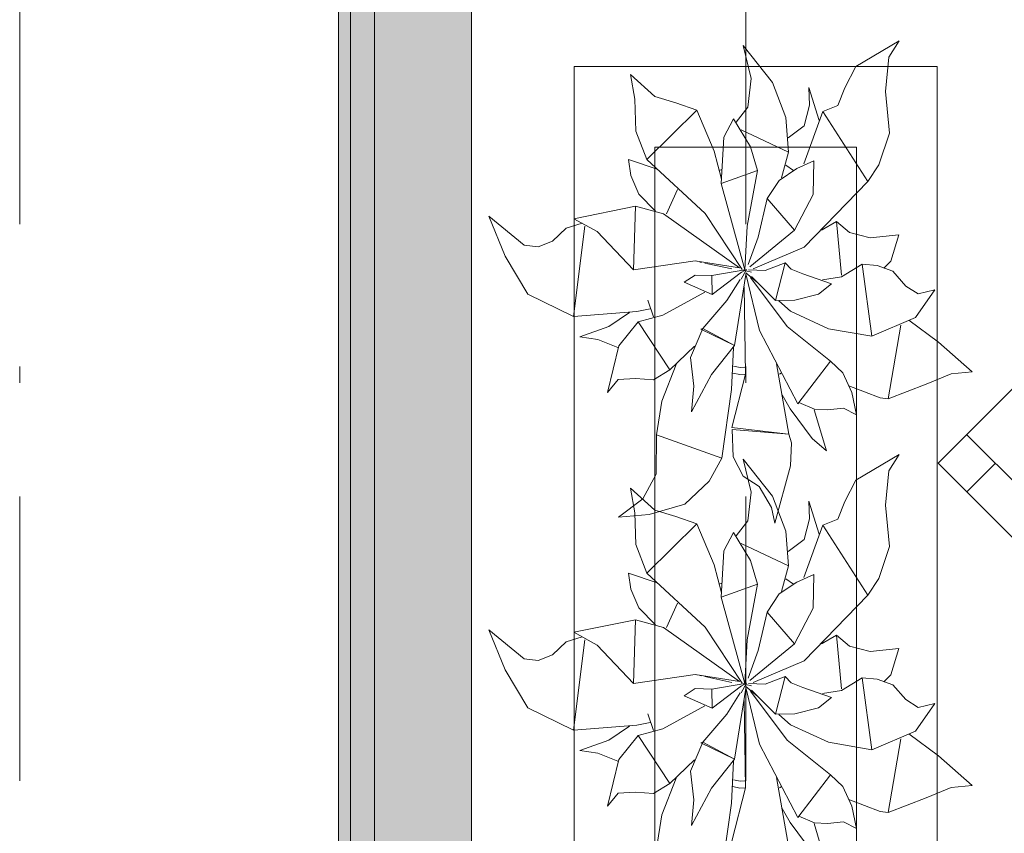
# Model space of a CAD drawing. Header units: millimetres. Extents: x 0 to 415, y 0 to 589.
# Tile 23 of 40: x 395.45 to 401.56, y 310.63 to 315.67. Entities that reach past the tile are written whole.
import ezdxf
from ezdxf.xclip import XClip

# ---------------------------------------------------------------- set-up
doc = ezdxf.new("R2010")
doc.units = ezdxf.units.MM
doc.header["$MEASUREMENT"] = 0
doc.header["$XCLIPFRAME"] = 0
doc.linetypes.add('Штриховая', pattern=[5.644444, 2.822222, -2.822222])
doc.linetypes.add('Штрихпунктирная', pattern=[6.702778, 3.527778, -1.763889, 0, -1.411111])
for name, color, linetype in [('Интерьер - Мебель', 7, 'Continuous'), ('Конструктив - Стены наружние фасад', 7, 'Continuous'), ('Элемент Модели - Зона', 7, 'Continuous'), ('Элемент Модели - Оси', 7, 'Continuous')]:
    doc.layers.add(name, color=color, linetype=linetype)

# ---------------------------------------------------------------- blocks, each defined once
blk = doc.blocks.new('Чертеж_2_2', base_point=(217.7037, 72.6044))
at = {"layer": 'Конструктив - Стены наружние фасад', "linetype": 'Continuous', "lineweight": 0, "true_color": 0x000000}
for points in [[(397.4287, 343.1044), (397.4287, 283.9169), (397.5037, 283.9169), (397.5037, 343.1044)], [(397.6537, 341.1044), (397.5037, 341.1044), (397.5037, 283.9169), (397.6537, 283.9169)], [(397.6537, 341.1044), (397.6537, 283.9169), (398.2537, 283.9169), (398.2537, 341.1044)]]:
    blk.add_hatch(color=18, dxfattribs=at).paths.add_polyline_path(points)
at = {"layer": 'Интерьер - Мебель', "color": 252, "linetype": 'Continuous', "lineweight": 5, "ltscale": 0.5}
for p, q in [((399.9383, 315.5121), (399.9883, 315.3069)), ((399.9383, 315.5121), (400.1203, 315.2828)), ((399.9383, 315.5121), (399.9883, 315.3069)), ((399.9383, 315.5121), (400.1203, 315.2828)), ((400.6362, 315.3818), (400.9038, 315.5413)), ((400.6362, 315.3818), (400.9038, 315.5413)), ((400.841, 315.4401), (400.9038, 315.5413)), ((400.841, 315.4401), (400.9038, 315.5413)), ((400.8204, 315.2269), (400.841, 315.4401)), ((400.8204, 315.2269), (400.841, 315.4401)), ((399.2404, 315.3327), (399.2673, 315.179)), ((399.2404, 315.3327), (399.3904, 315.1963)), ((399.2404, 315.3327), (399.2673, 315.179)), ((399.2404, 315.3327), (399.3904, 315.1963)), ((400.5681, 315.2493), (400.6362, 315.3818)), ((400.5681, 315.2493), (400.6362, 315.3818)), ((399.9659, 315.13), (399.9883, 315.3069)), ((399.9659, 315.13), (399.9883, 315.3069)), ((400.1203, 315.2828), (400.203, 315.0659)), ((400.1203, 315.2828), (400.203, 315.0659)), ((400.3443, 315.2513), (400.3496, 315.1424)), ((400.3443, 315.2513), (400.4092, 315.047)), ((400.3443, 315.2513), (400.3496, 315.1424)), ((400.3443, 315.2513), (400.4092, 315.047)), ((400.5252, 315.1396), (400.5681, 315.2493)), ((400.5252, 315.1396), (400.5681, 315.2493)), ((400.8204, 315.2269), (400.8454, 314.9693)), ((400.8204, 315.2269), (400.8454, 314.9693)), ((399.2673, 315.179), (399.2734, 314.9818)), ((399.2673, 315.179), (399.2734, 314.9818)), ((399.3904, 315.1963), (399.5196, 315.1566)), ((399.3904, 315.1963), (399.5196, 315.1566)), ((399.5196, 315.1566), (399.6503, 315.11)), ((399.5196, 315.1566), (399.6503, 315.11)), ((400.3168, 315.0138), (400.3496, 315.1424)), ((400.3168, 315.0138), (400.3496, 315.1424)), ((399.3417, 314.8045), (399.6503, 315.11)), ((399.3417, 314.8045), (399.6503, 315.11)), ((399.6503, 315.11), (399.7589, 314.8571)), ((399.6503, 315.11), (399.7589, 314.8571)), ((399.8953, 315.0375), (399.9659, 315.13)), ((399.8953, 315.0375), (399.9659, 315.13)), ((400.3145, 314.7774), (400.4307, 315.102)), ((400.3145, 314.7774), (400.4307, 315.102)), ((400.4307, 315.102), (400.5252, 315.1396)), ((400.4307, 315.102), (400.5252, 315.1396)), ((400.4307, 315.102), (400.7109, 314.668)), ((400.4307, 315.102), (400.7109, 314.668)), ((399.819, 314.9427), (399.8788, 315.0578)), ((399.819, 314.9427), (399.8788, 315.0578)), ((399.8788, 315.0578), (399.9824, 314.8845)), ((399.8788, 315.0578), (399.9824, 314.8845)), ((400.203, 315.0659), (400.2192, 314.8497)), ((400.203, 315.0659), (400.2192, 314.8497)), ((399.2734, 314.9818), (399.3417, 314.8045)), ((399.2734, 314.9818), (399.3417, 314.8045)), ((399.9253, 314.9895), (400.2192, 314.8497)), ((399.9253, 314.9895), (400.2192, 314.8497)), ((400.2176, 314.9386), (400.3168, 315.0138)), ((400.2176, 314.9386), (400.3168, 315.0138)), ((400.7793, 314.7711), (400.8454, 314.9693)), ((400.7793, 314.7711), (400.8454, 314.9693)), ((399.8019, 314.6569), (399.819, 314.9427)), ((399.8019, 314.6569), (399.819, 314.9427)), ((399.7589, 314.8571), (399.8034, 314.683)), ((399.7589, 314.8571), (399.8034, 314.683)), ((399.9824, 314.8845), (400.0263, 314.7362)), ((399.9824, 314.8845), (400.0263, 314.7362)), ((400.1752, 314.6911), (400.2192, 314.8497)), ((400.1752, 314.6911), (400.2192, 314.8497)), ((399.227, 314.8046), (399.2421, 314.7061)), ((399.227, 314.8046), (399.4044, 314.745)), ((399.227, 314.8046), (399.2421, 314.7061)), ((399.227, 314.8046), (399.4044, 314.745)), ((399.3417, 314.8045), (399.7031, 314.4703)), ((399.3417, 314.8045), (399.7031, 314.4703)), ((400.2712, 314.7483), (400.3755, 314.7966)), ((400.2712, 314.7483), (400.3755, 314.7966)), ((400.3718, 314.5888), (400.3755, 314.7966)), ((400.3718, 314.5888), (400.3755, 314.7966)), ((399.7879, 314.7375), (399.8068, 314.7435)), ((399.7879, 314.7375), (399.8068, 314.7435)), ((399.8019, 314.6569), (400.0263, 314.7362)), ((399.8019, 314.6569), (400.0263, 314.7362)), ((399.9616, 314.3909), (400.0263, 314.7362)), ((399.9616, 314.3909), (400.0263, 314.7362)), ((400.16, 314.6758), (400.2712, 314.7483)), ((400.16, 314.6758), (400.2712, 314.7483)), ((400.2017, 314.7703), (400.25, 314.7368)), ((400.2017, 314.7703), (400.25, 314.7368)), ((400.7109, 314.668), (400.7793, 314.7711)), ((400.7109, 314.668), (400.7793, 314.7711)), ((399.2421, 314.7061), (399.2913, 314.5891)), ((399.2421, 314.7061), (399.2913, 314.5891)), ((399.8019, 314.6569), (399.9474, 314.1208)), ((399.8019, 314.6569), (399.9474, 314.1208)), ((400.0874, 314.564), (400.16, 314.6758)), ((400.0874, 314.564), (400.16, 314.6758)), ((400.3154, 314.2609), (400.7109, 314.668)), ((400.3154, 314.2609), (400.7109, 314.668)), ((399.4623, 314.4682), (399.5314, 314.6187)), ((399.4623, 314.4682), (399.5314, 314.6187)), ((399.2913, 314.5891), (399.3945, 314.4842)), ((399.2913, 314.5891), (399.3945, 314.4842)), ((400.0302, 314.3244), (400.0874, 314.564)), ((400.0302, 314.3244), (400.0874, 314.564)), ((400.0874, 314.564), (400.2563, 314.3674)), ((400.0874, 314.564), (400.2563, 314.3674)), ((400.2563, 314.3674), (400.3718, 314.5888)), ((400.2563, 314.3674), (400.3718, 314.5888)), ((398.8891, 314.4381), (399.2708, 314.5161)), ((398.8891, 314.4381), (399.2708, 314.5161)), ((399.2589, 314.1214), (399.2707, 314.5161)), ((399.2589, 314.1214), (399.2707, 314.5161)), ((399.2708, 314.5161), (399.444, 314.4684)), ((399.2708, 314.5161), (399.444, 314.4684)), ((399.7031, 314.4703), (399.9315, 314.1237)), ((399.7031, 314.4703), (399.9315, 314.1237)), ((398.3608, 314.4531), (398.4623, 314.2053)), ((398.3608, 314.4531), (398.5806, 314.2728)), ((398.3608, 314.4531), (398.4623, 314.2053)), ((398.3608, 314.4531), (398.5806, 314.2728)), ((398.8416, 314.3786), (398.9402, 314.4102)), ((398.8416, 314.3786), (398.9402, 314.4102)), ((398.8891, 314.4381), (399.0329, 314.3588)), ((398.8891, 314.4381), (399.0329, 314.3588)), ((399.444, 314.4684), (399.9145, 314.1323)), ((399.444, 314.4684), (399.9145, 314.1323)), ((400.424, 314.3666), (400.5164, 314.4212)), ((400.424, 314.3666), (400.5164, 314.4212)), ((400.5164, 314.4212), (400.5479, 314.087)), ((400.5164, 314.4212), (400.5978, 314.3514)), ((400.5164, 314.4212), (400.5479, 314.087)), ((400.5164, 314.4212), (400.5978, 314.3514)), ((398.7559, 314.2995), (398.8416, 314.3786)), ((398.7559, 314.2995), (398.8416, 314.3786)), ((398.8864, 313.8322), (398.9569, 314.3907)), ((398.8864, 313.8322), (398.9569, 314.3907)), ((399.0329, 314.3588), (399.2589, 314.1214)), ((399.0329, 314.3588), (399.2589, 314.1214)), ((399.9474, 314.1208), (399.9616, 314.3909)), ((399.9474, 314.1208), (399.9616, 314.3909)), ((399.9785, 314.1391), (400.2563, 314.3674)), ((399.9785, 314.1391), (400.2563, 314.3674)), ((400.4316, 314.3823), (400.4353, 314.3702)), ((400.4316, 314.3823), (400.4353, 314.3702)), ((400.5978, 314.3514), (400.7255, 314.3186)), ((400.5978, 314.3514), (400.7255, 314.3186)), ((398.667, 314.2636), (398.7559, 314.2995)), ((398.667, 314.2636), (398.7559, 314.2995)), ((399.9695, 314.1532), (400.0302, 314.3244)), ((399.9695, 314.1532), (400.0302, 314.3244)), ((400.7255, 314.3186), (400.9024, 314.3384)), ((400.7255, 314.3186), (400.9024, 314.3384)), ((400.8529, 314.175), (400.9024, 314.3384)), ((400.8529, 314.175), (400.9024, 314.3384)), ((398.5806, 314.2728), (398.667, 314.2636)), ((398.5806, 314.2728), (398.667, 314.2636)), ((399.9988, 314.1274), (400.3154, 314.2609)), ((399.9988, 314.1274), (400.3154, 314.2609)), ((398.4623, 314.2053), (398.6033, 313.9702)), ((398.4623, 314.2053), (398.6033, 313.9702)), ((399.2589, 314.1214), (399.6393, 314.1769)), ((399.2589, 314.1214), (399.6393, 314.1769)), ((399.6393, 314.1769), (399.9145, 314.1323)), ((399.6393, 314.1769), (399.9145, 314.1323)), ((399.6412, 314.1757), (399.646, 314.1747)), ((399.6412, 314.1757), (399.646, 314.1747)), ((399.6702, 314.1694), (399.6799, 314.1673)), ((399.6702, 314.1694), (399.6799, 314.1673)), ((400.0746, 314.1173), (400.1974, 314.164)), ((400.0746, 314.1173), (400.1974, 314.164)), ((400.1387, 313.9313), (400.1974, 314.164)), ((400.1387, 313.9313), (400.1974, 314.164)), ((400.1974, 314.164), (400.236, 314.1248)), ((400.1974, 314.164), (400.236, 314.1248)), ((400.8099, 314.1306), (400.8529, 314.175)), ((400.8099, 314.1306), (400.8529, 314.175)), ((399.6992, 314.1631), (399.7185, 314.1589)), ((399.6992, 314.1631), (399.7185, 314.1589)), ((399.7185, 314.1589), (399.8681, 314.1263)), ((399.7185, 314.1589), (399.8681, 314.1263)), ((399.7436, 314.0849), (399.9474, 314.1208)), ((399.7436, 314.0849), (399.9474, 314.1208)), ((399.7447, 313.9672), (399.9277, 314.1058)), ((399.7447, 313.9672), (399.9277, 314.1058)), ((399.9264, 314.0626), (399.9586, 314.1227)), ((399.9264, 314.0626), (399.9586, 314.1227)), ((399.9301, 314.1071), (399.9586, 314.1227)), ((399.9301, 314.1071), (399.9586, 314.1227)), ((399.935, 314.1186), (399.9448, 314.1162)), ((399.935, 314.1186), (399.9448, 314.1162)), ((399.9425, 314.117), (399.9474, 314.1208)), ((399.9425, 314.117), (399.9474, 314.1208)), ((399.9546, 314.1139), (399.9888, 314.1056)), ((399.9546, 314.1139), (399.9888, 314.1056)), ((399.9709, 314.1201), (400.0746, 314.1173)), ((399.9709, 314.1201), (400.0746, 314.1173)), ((400.236, 314.1248), (400.3085, 314.0963)), ((400.236, 314.1248), (400.3085, 314.0963)), ((400.548, 314.0772), (400.6761, 314.1552)), ((400.548, 314.0772), (400.6761, 314.1552)), ((400.6761, 314.1552), (400.7356, 313.7095)), ((400.6761, 314.1552), (400.7682, 314.1478)), ((400.6761, 314.1552), (400.7356, 313.7095)), ((400.6761, 314.1552), (400.7682, 314.1478)), ((400.7682, 314.1478), (400.8663, 314.1129)), ((400.7682, 314.1478), (400.8663, 314.1129)), ((400.8663, 314.1129), (400.9465, 314.0205)), ((400.8663, 314.1129), (400.9465, 314.0205)), ((399.5712, 314.0444), (399.6402, 314.0887)), ((399.5712, 314.0444), (399.6402, 314.0887)), ((399.5712, 314.0444), (399.7447, 313.9672)), ((399.5712, 314.0444), (399.7447, 313.9672)), ((399.6402, 314.0887), (399.7436, 314.0849)), ((399.6402, 314.0887), (399.7436, 314.0849)), ((399.7436, 314.0849), (399.7447, 313.9672)), ((399.7436, 314.0849), (399.7447, 313.9672)), ((399.8371, 313.9305), (399.9202, 314.0619)), ((399.8371, 313.9305), (399.9202, 314.0619)), ((399.885, 313.6507), (399.9539, 314.0925)), ((399.885, 313.6507), (399.9539, 314.0925)), ((399.9534, 314.0966), (400.0399, 313.7447)), ((399.9534, 314.0966), (400.0399, 313.7447)), ((399.9546, 314.1018), (400.0278, 314.0392)), ((399.9546, 314.1018), (400.0278, 314.0392)), ((399.9823, 314.0741), (400.2096, 313.7696)), ((399.9823, 314.0741), (400.2096, 313.7696)), ((399.9897, 314.0789), (400.1387, 313.9313)), ((399.9897, 314.0789), (400.1387, 313.9313)), ((400.3085, 314.0963), (400.4847, 314.0348)), ((400.3085, 314.0963), (400.4847, 314.0348)), ((400.4288, 314.0587), (400.548, 314.0772)), ((400.4288, 314.0587), (400.548, 314.0772)), ((399.44, 313.8401), (399.6992, 313.9813)), ((399.44, 313.8401), (399.6992, 313.9813)), ((399.944, 314.0152), (399.9532, 313.4744)), ((399.944, 314.0152), (399.9532, 313.4744)), ((400.4041, 313.9705), (400.4847, 314.0348)), ((400.4041, 313.9705), (400.4847, 314.0348)), ((400.9465, 314.0205), (401.0234, 313.9714)), ((400.9465, 314.0205), (401.0234, 313.9714)), ((401.0064, 313.8258), (401.1265, 313.9971)), ((401.0064, 313.8258), (401.1265, 313.9971)), ((401.0234, 313.9714), (401.1265, 313.9971)), ((401.0234, 313.9714), (401.1265, 313.9971)), ((398.6033, 313.9702), (398.8864, 313.8322)), ((398.6033, 313.9702), (398.8864, 313.8322)), ((399.3465, 313.9319), (399.3821, 313.8287)), ((399.3465, 313.9319), (399.3821, 313.8287)), ((399.6872, 313.757), (399.8371, 313.9305)), ((399.6872, 313.757), (399.8371, 313.9305)), ((400.1387, 313.9313), (400.259, 313.933)), ((400.1387, 313.9313), (400.259, 313.933)), ((400.1582, 313.9276), (400.2314, 313.8651)), ((400.1582, 313.9276), (400.2314, 313.8651)), ((400.259, 313.933), (400.4041, 313.9705)), ((400.259, 313.933), (400.4041, 313.9705)), ((398.8864, 313.8322), (399.2783, 313.862)), ((398.8864, 313.8322), (399.2783, 313.862)), ((399.2783, 313.862), (399.3608, 313.879)), ((399.2783, 313.862), (399.3608, 313.879)), ((400.2314, 313.8651), (400.4661, 313.7559)), ((400.2314, 313.8651), (400.4661, 313.7559)), ((399.105, 313.7696), (399.2323, 313.8556)), ((399.105, 313.7696), (399.2323, 313.8556)), ((399.1671, 313.6493), (399.286, 313.7981)), ((399.1671, 313.6493), (399.286, 313.7981)), ((399.286, 313.7981), (399.44, 313.8401)), ((399.286, 313.7981), (399.44, 313.8401)), ((399.286, 313.7981), (399.4828, 313.4997)), ((399.286, 313.7981), (399.4828, 313.4997)), ((400.7356, 313.7095), (401.0064, 313.8258)), ((400.7356, 313.7095), (401.0064, 313.8258)), ((400.9645, 313.8079), (401.148, 313.672)), ((400.9645, 313.8079), (401.148, 313.672)), ((398.9258, 313.7047), (399.105, 313.7696)), ((398.9258, 313.7047), (399.105, 313.7696)), ((399.611, 313.5777), (399.6872, 313.757)), ((399.611, 313.5777), (399.6872, 313.757)), ((399.6759, 313.7534), (399.6872, 313.757)), ((399.6759, 313.7534), (399.6872, 313.757)), ((399.6759, 313.7534), (399.885, 313.6507)), ((399.6759, 313.7534), (399.885, 313.6507)), ((399.6872, 313.757), (399.885, 313.6507)), ((399.6872, 313.757), (399.885, 313.6507)), ((400.0399, 313.7447), (400.2765, 313.2893)), ((400.0399, 313.7447), (400.2765, 313.2893)), ((400.2096, 313.7696), (400.4793, 313.5535)), ((400.2096, 313.7696), (400.4793, 313.5535)), ((400.4661, 313.7559), (400.7356, 313.7095)), ((400.4661, 313.7559), (400.7356, 313.7095)), ((400.8369, 313.3215), (400.9153, 313.7774)), ((400.8369, 313.3215), (400.9153, 313.7774)), ((398.9258, 313.7047), (399.0378, 313.689)), ((398.9258, 313.7047), (399.0378, 313.689)), ((399.0378, 313.689), (399.1616, 313.6386)), ((399.0378, 313.689), (399.1616, 313.6386)), ((399.0962, 313.361), (399.1671, 313.6493)), ((399.0962, 313.361), (399.1671, 313.6493)), ((399.4828, 313.4997), (399.6364, 313.6464)), ((399.4828, 313.4997), (399.6364, 313.6464)), ((399.7423, 313.4722), (399.885, 313.6507)), ((399.7423, 313.4722), (399.885, 313.6507)), ((399.8649, 313.3787), (399.8788, 313.6385)), ((399.8649, 313.3787), (399.8788, 313.6385)), ((401.148, 313.672), (401.3565, 313.488)), ((401.148, 313.672), (401.3565, 313.488)), ((399.611, 313.5777), (399.6311, 313.3997)), ((399.611, 313.5777), (399.6311, 313.3997)), ((400.2765, 313.2893), (400.4793, 313.5535)), ((400.2765, 313.2893), (400.4793, 313.5535)), ((400.4793, 313.5535), (400.555, 313.4819)), ((400.4793, 313.5535), (400.555, 313.4819)), ((399.3815, 313.4377), (399.4828, 313.4997)), ((399.3815, 313.4377), (399.4828, 313.4997)), ((399.4337, 313.3069), (399.5216, 313.5345)), ((399.4337, 313.3069), (399.5216, 313.5345)), ((399.8787, 313.5238), (399.9188, 313.5157)), ((399.8787, 313.5238), (399.9188, 313.5157)), ((399.9188, 313.5157), (399.9471, 313.5173)), ((399.9188, 313.5157), (399.9471, 313.5173)), ((400.1444, 313.537), (400.2202, 313.1016)), ((400.1444, 313.537), (400.2202, 313.1016)), ((399.0962, 313.361), (399.1634, 313.4415)), ((399.0962, 313.361), (399.1634, 313.4415)), ((399.1634, 313.4415), (399.2709, 313.4465)), ((399.1634, 313.4415), (399.2709, 313.4465)), ((399.2709, 313.4465), (399.3815, 313.4377)), ((399.2709, 313.4465), (399.3815, 313.4377)), ((399.617, 313.2402), (399.7423, 313.4722)), ((399.617, 313.2402), (399.7423, 313.4722)), ((399.8672, 313.1434), (399.9532, 313.4744)), ((399.8672, 313.1434), (399.9532, 313.4744)), ((399.8732, 313.481), (399.9168, 313.4723)), ((399.8732, 313.481), (399.9168, 313.4723)), ((399.9168, 313.4723), (399.9506, 313.4742)), ((399.9168, 313.4723), (399.9506, 313.4742)), ((400.1631, 313.4734), (400.1729, 313.4798)), ((400.1631, 313.4734), (400.1729, 313.4798)), ((400.555, 313.4819), (400.6114, 313.3598)), ((400.555, 313.4819), (400.6114, 313.3598)), ((401.0712, 313.4113), (401.2263, 313.4758)), ((401.0712, 313.4113), (401.2263, 313.4758)), ((401.2263, 313.4758), (401.3565, 313.488)), ((401.2263, 313.4758), (401.3565, 313.488)), ((399.617, 313.2402), (399.6311, 313.3997)), ((399.617, 313.2402), (399.6311, 313.3997)), ((399.8052, 312.9538), (399.8649, 313.3787)), ((399.8052, 312.9538), (399.8649, 313.3787)), ((400.593, 313.4011), (400.7873, 313.3277)), ((400.593, 313.4011), (400.7873, 313.3277)), ((400.8369, 313.3215), (401.0712, 313.4113)), ((400.8369, 313.3215), (401.0712, 313.4113)), ((400.1793, 313.3458), (400.2286, 313.2592)), ((400.1793, 313.3458), (400.2286, 313.2592)), ((400.6114, 313.3598), (400.641, 313.2218)), ((400.6114, 313.3598), (400.641, 313.2218)), ((400.7873, 313.3277), (400.8369, 313.3215)), ((400.7873, 313.3277), (400.8369, 313.3215)), ((399.4003, 313.097), (399.4337, 313.3069)), ((399.4003, 313.097), (399.4337, 313.3069)), ((400.2286, 313.2592), (400.3649, 313.0742)), ((400.2286, 313.2592), (400.3649, 313.0742)), ((400.2832, 313.2981), (400.3801, 313.2562)), ((400.2832, 313.2981), (400.3801, 313.2562)), ((400.3774, 313.2533), (400.4534, 312.9993)), ((400.3774, 313.2533), (400.4534, 312.9993)), ((400.3801, 313.2562), (400.4595, 313.2521)), ((400.3801, 313.2562), (400.4595, 313.2521)), ((400.4595, 313.2521), (400.5599, 313.2622)), ((400.4595, 313.2521), (400.5599, 313.2622)), ((400.5599, 313.2622), (400.641, 313.2218)), ((400.5599, 313.2622), (400.641, 313.2218)), ((399.8672, 313.1434), (400.2011, 313.1039)), ((399.8672, 313.1434), (400.2011, 313.1039)), ((399.8701, 313.1296), (399.876, 312.9617)), ((399.8701, 313.1296), (400.2202, 313.1016)), ((399.8701, 313.1296), (399.876, 312.9617)), ((399.8701, 313.1296), (400.2202, 313.1016)), ((399.3983, 312.8529), (399.4003, 313.097)), ((399.3983, 312.8529), (399.4003, 313.097)), ((399.4003, 313.097), (399.8052, 312.9538)), ((399.4003, 313.097), (399.8052, 312.9538)), ((400.2202, 313.1016), (400.2377, 313.0482)), ((400.2202, 313.1016), (400.2377, 313.0482)), ((400.3649, 313.0742), (400.4534, 312.9993)), ((400.3649, 313.0742), (400.4534, 312.9993)), ((400.2319, 312.9062), (400.2377, 313.0482)), ((400.2319, 312.9062), (400.2377, 313.0482)), ((399.7273, 312.8108), (399.8052, 312.9538)), ((399.7273, 312.8108), (399.8052, 312.9538)), ((399.876, 312.9617), (399.938, 312.8415)), ((399.876, 312.9617), (399.938, 312.8415)), ((399.9383, 312.9469), (399.9883, 312.7416)), ((399.9383, 312.9469), (400.1203, 312.7176)), ((399.9383, 312.9469), (399.9883, 312.7416)), ((399.9383, 312.9469), (400.1203, 312.7176)), ((400.6362, 312.8166), (400.9038, 312.9761)), ((400.6362, 312.8166), (400.9038, 312.9761)), ((400.841, 312.8748), (400.9038, 312.9761)), ((400.841, 312.8748), (400.9038, 312.9761)), ((400.1333, 312.55), (400.2319, 312.9062)), ((400.1333, 312.55), (400.2319, 312.9062)), ((399.3162, 312.7011), (399.3983, 312.8529)), ((399.3162, 312.7011), (399.3983, 312.8529)), ((399.938, 312.8415), (400.0363, 312.7771)), ((399.938, 312.8415), (400.0363, 312.7771)), ((400.8204, 312.6617), (400.841, 312.8748)), ((400.8204, 312.6617), (400.841, 312.8748)), ((399.2404, 312.7674), (399.2673, 312.6138)), ((399.2404, 312.7674), (399.3904, 312.6311)), ((399.2404, 312.7674), (399.2673, 312.6138)), ((399.2404, 312.7674), (399.3904, 312.6311)), ((399.5771, 312.6668), (399.7273, 312.8108)), ((399.5771, 312.6668), (399.7273, 312.8108)), ((400.0363, 312.7771), (400.1126, 312.6466)), ((400.0363, 312.7771), (400.1126, 312.6466)), ((400.5681, 312.6841), (400.6362, 312.8166)), ((400.5681, 312.6841), (400.6362, 312.8166)), ((399.1658, 312.5865), (399.3162, 312.7011)), ((399.1658, 312.5865), (399.3162, 312.7011)), ((399.9659, 312.5648), (399.9883, 312.7416)), ((399.9659, 312.5648), (399.9883, 312.7416)), ((400.1203, 312.7176), (400.203, 312.5006)), ((400.1203, 312.7176), (400.203, 312.5006)), ((399.3554, 312.603), (399.5771, 312.6668)), ((399.3554, 312.603), (399.5771, 312.6668)), ((400.1126, 312.6466), (400.1333, 312.55)), ((400.1126, 312.6466), (400.1333, 312.55)), ((400.3443, 312.6861), (400.3496, 312.5771)), ((400.3443, 312.6861), (400.4092, 312.4818)), ((400.3443, 312.6861), (400.3496, 312.5771)), ((400.3443, 312.6861), (400.4092, 312.4818)), ((400.5252, 312.5744), (400.5681, 312.6841)), ((400.5252, 312.5744), (400.5681, 312.6841)), ((400.8204, 312.6617), (400.8454, 312.4041)), ((400.8204, 312.6617), (400.8454, 312.4041)), ((399.1658, 312.5865), (399.3554, 312.603)), ((399.1658, 312.5865), (399.3554, 312.603)), ((399.2673, 312.6138), (399.2734, 312.4166)), ((399.2673, 312.6138), (399.2734, 312.4166)), ((399.3904, 312.6311), (399.5196, 312.5914)), ((399.3904, 312.6311), (399.5196, 312.5914)), ((399.5196, 312.5914), (399.6503, 312.5448)), ((399.5196, 312.5914), (399.6503, 312.5448)), ((400.3168, 312.4486), (400.3496, 312.5771)), ((400.3168, 312.4486), (400.3496, 312.5771)), ((399.3417, 312.2392), (399.6503, 312.5448)), ((399.3417, 312.2392), (399.6503, 312.5448)), ((399.6503, 312.5448), (399.7589, 312.2919)), ((399.6503, 312.5448), (399.7589, 312.2919)), ((399.8953, 312.4722), (399.9659, 312.5648)), ((399.8953, 312.4722), (399.9659, 312.5648)), ((400.3145, 312.2121), (400.4307, 312.5367)), ((400.3145, 312.2121), (400.4307, 312.5367)), ((400.4307, 312.5367), (400.5252, 312.5744)), ((400.4307, 312.5367), (400.5252, 312.5744)), ((400.4307, 312.5367), (400.7109, 312.1028)), ((400.4307, 312.5367), (400.7109, 312.1028)), ((399.819, 312.3775), (399.8788, 312.4926)), ((399.819, 312.3775), (399.8788, 312.4926)), ((399.8788, 312.4926), (399.9824, 312.3192)), ((399.8788, 312.4926), (399.9824, 312.3192)), ((400.203, 312.5006), (400.2192, 312.2845)), ((400.203, 312.5006), (400.2192, 312.2845)), ((399.2734, 312.4166), (399.3417, 312.2392)), ((399.2734, 312.4166), (399.3417, 312.2392)), ((399.9253, 312.4243), (400.2192, 312.2845)), ((399.9253, 312.4243), (400.2192, 312.2845)), ((400.2176, 312.3734), (400.3168, 312.4486)), ((400.2176, 312.3734), (400.3168, 312.4486)), ((400.7793, 312.2059), (400.8454, 312.4041)), ((400.7793, 312.2059), (400.8454, 312.4041)), ((399.8019, 312.0917), (399.819, 312.3775)), ((399.8019, 312.0917), (399.819, 312.3775)), ((399.7589, 312.2919), (399.8034, 312.1178)), ((399.7589, 312.2919), (399.8034, 312.1178)), ((399.9824, 312.3192), (400.0263, 312.171)), ((399.9824, 312.3192), (400.0263, 312.171)), ((400.1752, 312.1259), (400.2192, 312.2845)), ((400.1752, 312.1259), (400.2192, 312.2845)), ((399.227, 312.2394), (399.2421, 312.1409)), ((399.227, 312.2394), (399.4044, 312.1797)), ((399.227, 312.2394), (399.2421, 312.1409)), ((399.227, 312.2394), (399.4044, 312.1797)), ((399.3417, 312.2392), (399.7031, 311.9051)), ((399.3417, 312.2392), (399.7031, 311.9051)), ((400.2712, 312.1831), (400.3755, 312.2313)), ((400.2712, 312.1831), (400.3755, 312.2313)), ((400.3718, 312.0236), (400.3755, 312.2313)), ((400.3718, 312.0236), (400.3755, 312.2313)), ((399.7879, 312.1723), (399.8068, 312.1783)), ((399.7879, 312.1723), (399.8068, 312.1783)), ((399.8019, 312.0917), (400.0263, 312.171)), ((399.8019, 312.0917), (400.0263, 312.171)), ((399.9616, 311.8257), (400.0263, 312.171)), ((399.9616, 311.8257), (400.0263, 312.171)), ((400.16, 312.1106), (400.2712, 312.1831)), ((400.16, 312.1106), (400.2712, 312.1831)), ((400.2017, 312.2051), (400.25, 312.1716)), ((400.2017, 312.2051), (400.25, 312.1716)), ((400.7109, 312.1028), (400.7793, 312.2059)), ((400.7109, 312.1028), (400.7793, 312.2059)), ((399.2421, 312.1409), (399.2913, 312.0239)), ((399.2421, 312.1409), (399.2913, 312.0239)), ((399.8019, 312.0917), (399.9474, 311.5555)), ((399.8019, 312.0917), (399.9474, 311.5555)), ((400.0874, 311.9988), (400.16, 312.1106)), ((400.0874, 311.9988), (400.16, 312.1106)), ((400.3154, 311.6957), (400.7109, 312.1028)), ((400.3154, 311.6957), (400.7109, 312.1028)), ((399.4623, 311.903), (399.5314, 312.0535)), ((399.4623, 311.903), (399.5314, 312.0535)), ((399.2913, 312.0239), (399.3945, 311.9189)), ((399.2913, 312.0239), (399.3945, 311.9189)), ((400.0302, 311.7591), (400.0874, 311.9988)), ((400.0302, 311.7591), (400.0874, 311.9988)), ((400.0874, 311.9988), (400.2563, 311.8021)), ((400.0874, 311.9988), (400.2563, 311.8021)), ((400.2563, 311.8021), (400.3718, 312.0236)), ((400.2563, 311.8021), (400.3718, 312.0236)), ((398.8891, 311.8728), (399.2708, 311.9509)), ((398.8891, 311.8728), (399.2708, 311.9509)), ((399.2589, 311.5561), (399.2707, 311.9509)), ((399.2589, 311.5561), (399.2707, 311.9509)), ((399.2708, 311.9509), (399.444, 311.9032)), ((399.2708, 311.9509), (399.444, 311.9032)), ((398.3608, 311.8879), (398.4623, 311.6401)), ((398.3608, 311.8879), (398.5806, 311.7075)), ((398.3608, 311.8879), (398.4623, 311.6401)), ((398.3608, 311.8879), (398.5806, 311.7075)), ((398.8416, 311.8133), (398.9402, 311.845)), ((398.8416, 311.8133), (398.9402, 311.845)), ((398.8891, 311.8728), (399.0329, 311.7935)), ((398.8891, 311.8728), (399.0329, 311.7935)), ((399.444, 311.9032), (399.9145, 311.5671)), ((399.444, 311.9032), (399.9145, 311.5671)), ((399.7031, 311.9051), (399.9315, 311.5585)), ((399.7031, 311.9051), (399.9315, 311.5585)), ((400.424, 311.8013), (400.5164, 311.856)), ((400.424, 311.8013), (400.5164, 311.856)), ((400.5164, 311.856), (400.5479, 311.5218)), ((400.5164, 311.856), (400.5978, 311.7862)), ((400.5164, 311.856), (400.5479, 311.5218)), ((400.5164, 311.856), (400.5978, 311.7862)), ((398.7559, 311.7342), (398.8416, 311.8133)), ((398.7559, 311.7342), (398.8416, 311.8133)), ((398.8864, 311.267), (398.9569, 311.8255)), ((398.8864, 311.267), (398.9569, 311.8255)), ((399.0329, 311.7935), (399.2589, 311.5561)), ((399.0329, 311.7935), (399.2589, 311.5561)), ((399.9474, 311.5555), (399.9616, 311.8257)), ((399.9474, 311.5555), (399.9616, 311.8257)), ((399.9785, 311.5739), (400.2563, 311.8021)), ((399.9785, 311.5739), (400.2563, 311.8021)), ((400.4316, 311.8171), (400.4353, 311.805)), ((400.4316, 311.8171), (400.4353, 311.805)), ((400.5978, 311.7862), (400.7255, 311.7534)), ((400.5978, 311.7862), (400.7255, 311.7534)), ((398.667, 311.6984), (398.7559, 311.7342)), ((398.667, 311.6984), (398.7559, 311.7342)), ((399.9695, 311.588), (400.0302, 311.7591)), ((399.9695, 311.588), (400.0302, 311.7591)), ((400.7255, 311.7534), (400.9024, 311.7732)), ((400.7255, 311.7534), (400.9024, 311.7732)), ((400.8529, 311.6098), (400.9024, 311.7732)), ((400.8529, 311.6098), (400.9024, 311.7732)), ((398.5806, 311.7075), (398.667, 311.6984)), ((398.5806, 311.7075), (398.667, 311.6984)), ((399.9988, 311.5622), (400.3154, 311.6957)), ((399.9988, 311.5622), (400.3154, 311.6957)), ((398.4623, 311.6401), (398.6033, 311.4049)), ((398.4623, 311.6401), (398.6033, 311.4049)), ((399.2589, 311.5561), (399.6393, 311.6117)), ((399.2589, 311.5561), (399.6393, 311.6117)), ((399.6393, 311.6117), (399.9145, 311.5671)), ((399.6393, 311.6117), (399.9145, 311.5671)), ((399.6412, 311.6105), (399.646, 311.6095)), ((399.6412, 311.6105), (399.646, 311.6095)), ((399.6702, 311.6042), (399.6799, 311.6021)), ((399.6702, 311.6042), (399.6799, 311.6021)), ((400.8099, 311.5654), (400.8529, 311.6098)), ((400.8099, 311.5654), (400.8529, 311.6098)), ((399.6992, 311.5979), (399.7185, 311.5937)), ((399.6992, 311.5979), (399.7185, 311.5937)), ((399.7185, 311.5937), (399.8681, 311.561)), ((399.7185, 311.5937), (399.8681, 311.561)), ((399.7436, 311.5197), (399.9474, 311.5555)), ((399.7436, 311.5197), (399.9474, 311.5555)), ((399.7447, 311.402), (399.9277, 311.5406)), ((399.7447, 311.402), (399.9277, 311.5406)), ((399.9264, 311.4973), (399.9586, 311.5575)), ((399.9264, 311.4973), (399.9586, 311.5575)), ((399.9301, 311.5419), (399.9586, 311.5575)), ((399.9301, 311.5419), (399.9586, 311.5575)), ((399.935, 311.5534), (399.9448, 311.551)), ((399.935, 311.5534), (399.9448, 311.551)), ((399.9425, 311.5518), (399.9474, 311.5555)), ((399.9425, 311.5518), (399.9474, 311.5555)), ((399.9546, 311.5486), (399.9888, 311.5403)), ((399.9546, 311.5486), (399.9888, 311.5403)), ((399.9709, 311.5549), (400.0746, 311.5521)), ((399.9709, 311.5549), (400.0746, 311.5521)), ((400.0746, 311.5521), (400.1974, 311.5988)), ((400.0746, 311.5521), (400.1974, 311.5988)), ((400.1387, 311.366), (400.1974, 311.5988)), ((400.1387, 311.366), (400.1974, 311.5988)), ((400.1974, 311.5988), (400.236, 311.5595)), ((400.1974, 311.5988), (400.236, 311.5595)), ((400.236, 311.5595), (400.3085, 311.5311)), ((400.236, 311.5595), (400.3085, 311.5311)), ((400.548, 311.512), (400.6761, 311.59)), ((400.548, 311.512), (400.6761, 311.59)), ((400.6761, 311.59), (400.7356, 311.1443)), ((400.6761, 311.59), (400.7682, 311.5826)), ((400.6761, 311.59), (400.7356, 311.1443)), ((400.6761, 311.59), (400.7682, 311.5826)), ((400.7682, 311.5826), (400.8663, 311.5476)), ((400.7682, 311.5826), (400.8663, 311.5476)), ((400.8663, 311.5476), (400.9465, 311.4553)), ((400.8663, 311.5476), (400.9465, 311.4553)), ((399.5712, 311.4792), (399.6402, 311.5234)), ((399.5712, 311.4792), (399.6402, 311.5234)), ((399.5712, 311.4792), (399.7447, 311.402)), ((399.5712, 311.4792), (399.7447, 311.402)), ((399.6402, 311.5234), (399.7436, 311.5197)), ((399.6402, 311.5234), (399.7436, 311.5197)), ((399.7436, 311.5197), (399.7447, 311.402)), ((399.7436, 311.5197), (399.7447, 311.402)), ((399.8371, 311.3652), (399.9202, 311.4967)), ((399.8371, 311.3652), (399.9202, 311.4967)), ((399.885, 311.0855), (399.9539, 311.5272)), ((399.885, 311.0855), (399.9539, 311.5272)), ((399.9534, 311.5313), (400.0399, 311.1794)), ((399.9534, 311.5313), (400.0399, 311.1794)), ((399.9546, 311.5366), (400.0278, 311.474)), ((399.9546, 311.5366), (400.0278, 311.474)), ((399.9823, 311.5088), (400.2096, 311.2043)), ((399.9823, 311.5088), (400.2096, 311.2043)), ((399.9897, 311.5137), (400.1387, 311.366)), ((399.9897, 311.5137), (400.1387, 311.366)), ((400.3085, 311.5311), (400.4847, 311.4696)), ((400.3085, 311.5311), (400.4847, 311.4696)), ((400.4288, 311.4934), (400.548, 311.512)), ((400.4288, 311.4934), (400.548, 311.512)), ((399.944, 311.45), (399.9532, 310.9092)), ((399.944, 311.45), (399.9532, 310.9092)), ((400.4041, 311.4053), (400.4847, 311.4696)), ((400.4041, 311.4053), (400.4847, 311.4696)), ((400.9465, 311.4553), (401.0234, 311.4062)), ((400.9465, 311.4553), (401.0234, 311.4062)), ((401.0064, 311.2606), (401.1265, 311.4319)), ((401.0064, 311.2606), (401.1265, 311.4319)), ((401.0234, 311.4062), (401.1265, 311.4319)), ((401.0234, 311.4062), (401.1265, 311.4319)), ((398.6033, 311.4049), (398.8864, 311.267)), ((398.6033, 311.4049), (398.8864, 311.267)), ((399.3465, 311.3667), (399.3821, 311.2635)), ((399.3465, 311.3667), (399.3821, 311.2635)), ((399.44, 311.2748), (399.6992, 311.4161)), ((399.44, 311.2748), (399.6992, 311.4161)), ((399.6872, 311.1918), (399.8371, 311.3652)), ((399.6872, 311.1918), (399.8371, 311.3652)), ((400.1387, 311.366), (400.259, 311.3677)), ((400.1387, 311.366), (400.259, 311.3677)), ((400.1582, 311.3624), (400.2314, 311.2998)), ((400.1582, 311.3624), (400.2314, 311.2998)), ((400.259, 311.3677), (400.4041, 311.4053)), ((400.259, 311.3677), (400.4041, 311.4053)), ((398.8864, 311.267), (399.2783, 311.2968)), ((398.8864, 311.267), (399.2783, 311.2968)), ((399.2783, 311.2968), (399.3608, 311.3138)), ((399.2783, 311.2968), (399.3608, 311.3138)), ((400.2314, 311.2998), (400.4661, 311.1906)), ((400.2314, 311.2998), (400.4661, 311.1906)), ((399.105, 311.2043), (399.2323, 311.2903)), ((399.105, 311.2043), (399.2323, 311.2903)), ((399.286, 311.2328), (399.44, 311.2748)), ((399.286, 311.2328), (399.44, 311.2748)), ((400.7356, 311.1443), (401.0064, 311.2606)), ((400.7356, 311.1443), (401.0064, 311.2606)), ((400.9645, 311.2427), (401.148, 311.1068)), ((400.9645, 311.2427), (401.148, 311.1068)), ((398.9258, 311.1395), (399.105, 311.2043)), ((398.9258, 311.1395), (399.105, 311.2043)), ((399.1671, 311.084), (399.286, 311.2328)), ((399.1671, 311.084), (399.286, 311.2328)), ((399.286, 311.2328), (399.4828, 310.9345)), ((399.286, 311.2328), (399.4828, 310.9345)), ((399.611, 311.0124), (399.6872, 311.1918)), ((399.611, 311.0124), (399.6872, 311.1918)), ((399.6759, 311.1882), (399.6872, 311.1918)), ((399.6759, 311.1882), (399.6872, 311.1918)), ((399.6759, 311.1882), (399.885, 311.0855)), ((399.6759, 311.1882), (399.885, 311.0855)), ((399.6872, 311.1918), (399.885, 311.0855)), ((399.6872, 311.1918), (399.885, 311.0855)), ((400.0399, 311.1794), (400.2765, 310.7241)), ((400.0399, 311.1794), (400.2765, 310.7241)), ((400.2096, 311.2043), (400.4793, 310.9883)), ((400.2096, 311.2043), (400.4793, 310.9883)), ((400.4661, 311.1906), (400.7356, 311.1443)), ((400.4661, 311.1906), (400.7356, 311.1443)), ((400.8369, 310.7562), (400.9153, 311.2122)), ((400.8369, 310.7562), (400.9153, 311.2122)), ((398.9258, 311.1395), (399.0378, 311.1238)), ((398.9258, 311.1395), (399.0378, 311.1238)), ((399.0378, 311.1238), (399.1616, 311.0734)), ((399.0378, 311.1238), (399.1616, 311.0734)), ((399.0962, 310.7957), (399.1671, 311.084)), ((399.0962, 310.7957), (399.1671, 311.084)), ((399.4828, 310.9345), (399.6364, 311.0811)), ((399.4828, 310.9345), (399.6364, 311.0811)), ((399.7423, 310.907), (399.885, 311.0855)), ((399.7423, 310.907), (399.885, 311.0855)), ((399.8649, 310.8135), (399.8788, 311.0733)), ((399.8649, 310.8135), (399.8788, 311.0733)), ((401.148, 311.1068), (401.3565, 310.9228)), ((401.148, 311.1068), (401.3565, 310.9228)), ((399.611, 311.0124), (399.6311, 310.8344)), ((399.611, 311.0124), (399.6311, 310.8344)), ((399.3815, 310.8725), (399.4828, 310.9345)), ((399.3815, 310.8725), (399.4828, 310.9345)), ((399.4337, 310.7416), (399.5216, 310.9693)), ((399.4337, 310.7416), (399.5216, 310.9693)), ((399.8787, 310.9585), (399.9188, 310.9505)), ((399.8787, 310.9585), (399.9188, 310.9505)), ((399.9188, 310.9505), (399.9471, 310.9521)), ((399.9188, 310.9505), (399.9471, 310.9521)), ((400.1444, 310.9718), (400.2202, 310.5364)), ((400.1444, 310.9718), (400.2202, 310.5364)), ((400.2765, 310.7241), (400.4793, 310.9883)), ((400.2765, 310.7241), (400.4793, 310.9883)), ((400.4793, 310.9883), (400.555, 310.9167)), ((400.4793, 310.9883), (400.555, 310.9167)), ((399.0962, 310.7957), (399.1634, 310.8763)), ((399.0962, 310.7957), (399.1634, 310.8763)), ((399.1634, 310.8763), (399.2709, 310.8813)), ((399.1634, 310.8763), (399.2709, 310.8813)), ((399.2709, 310.8813), (399.3815, 310.8725)), ((399.2709, 310.8813), (399.3815, 310.8725)), ((399.617, 310.675), (399.7423, 310.907)), ((399.617, 310.675), (399.7423, 310.907)), ((399.8672, 310.5781), (399.9532, 310.9092)), ((399.8672, 310.5781), (399.9532, 310.9092)), ((399.8732, 310.9158), (399.9168, 310.9071)), ((399.8732, 310.9158), (399.9168, 310.9071)), ((399.9168, 310.9071), (399.9506, 310.909)), ((399.9168, 310.9071), (399.9506, 310.909)), ((400.1631, 310.9082), (400.1729, 310.9146)), ((400.1631, 310.9082), (400.1729, 310.9146)), ((400.555, 310.9167), (400.6114, 310.7946)), ((400.555, 310.9167), (400.6114, 310.7946)), ((401.0712, 310.8461), (401.2263, 310.9106)), ((401.0712, 310.8461), (401.2263, 310.9106)), ((401.2263, 310.9106), (401.3565, 310.9228)), ((401.2263, 310.9106), (401.3565, 310.9228)), ((399.617, 310.675), (399.6311, 310.8344)), ((399.617, 310.675), (399.6311, 310.8344)), ((399.8052, 310.3886), (399.8649, 310.8135)), ((399.8052, 310.3886), (399.8649, 310.8135)), ((400.593, 310.8359), (400.7873, 310.7625)), ((400.593, 310.8359), (400.7873, 310.7625)), ((400.8369, 310.7562), (401.0712, 310.8461)), ((400.8369, 310.7562), (401.0712, 310.8461)), ((400.1793, 310.7805), (400.2286, 310.694)), ((400.1793, 310.7805), (400.2286, 310.694)), ((400.6114, 310.7946), (400.641, 310.6566)), ((400.6114, 310.7946), (400.641, 310.6566)), ((400.7873, 310.7625), (400.8369, 310.7562)), ((400.7873, 310.7625), (400.8369, 310.7562)), ((399.4003, 310.5317), (399.4337, 310.7416)), ((399.4003, 310.5317), (399.4337, 310.7416)), ((400.2286, 310.694), (400.3649, 310.509)), ((400.2286, 310.694), (400.3649, 310.509)), ((400.2832, 310.7329), (400.3801, 310.691)), ((400.2832, 310.7329), (400.3801, 310.691)), ((400.3774, 310.6881), (400.4534, 310.4341)), ((400.3774, 310.6881), (400.4534, 310.4341)), ((400.3801, 310.691), (400.4595, 310.6869)), ((400.3801, 310.691), (400.4595, 310.6869)), ((400.4595, 310.6869), (400.5599, 310.697)), ((400.4595, 310.6869), (400.5599, 310.697)), ((400.5599, 310.697), (400.641, 310.6566)), ((400.5599, 310.697), (400.641, 310.6566))]:
    blk.add_line(p, q, dxfattribs=at)
at = {"layer": 'Интерьер - Мебель', "color": 7, "linetype": 'Continuous', "lineweight": 15, "ltscale": 0.5}
for p, q in [((398.8905, 315.3817), (398.8905, 307.8817)), ((401.1405, 315.3817), (398.8905, 315.3817)), ((401.1405, 307.8817), (401.1405, 315.3817)), ((399.3905, 314.8817), (399.3905, 308.3817)), ((400.6405, 314.8817), (399.3905, 314.8817)), ((400.6405, 308.3817), (400.6405, 314.8817)), ((402.9681, 311.4543), (401.3241, 313.0983)), ((401.5008, 312.9216), (401.3241, 312.7448))]:
    blk.add_line(p, q, dxfattribs=at)
at = {"layer": 'Интерьер - Мебель', "color": 7, "linetype": 'Continuous', "lineweight": 15, "ltscale": 0.5, "flags": 128}
blk.add_lwpolyline([(404.453, 312.9392), (402.809, 314.5833), (401.1473, 312.9216), (402.7913, 311.2775)], close=True, dxfattribs=at)
at = {"layer": 'Конструктив - Стены наружние фасад', "color": 251, "linetype": 'Continuous', "lineweight": 20, "ltscale": 0.5, "true_color": 0x575757}
for p, q in [((397.5037, 283.9169), (397.5037, 341.1044)), ((397.6537, 283.9169), (397.6537, 341.1044))]:
    blk.add_line(p, q, dxfattribs=at)
at = {"layer": 'Конструктив - Стены наружние фасад', "color": 251, "linetype": 'Continuous', "lineweight": 20, "ltscale": 0.5, "true_color": 0x575757, "flags": 128}
for points in [[(397.4287, 343.1044), (397.4287, 283.9169)], [(398.2537, 284.5294), (398.2537, 341.1044)]]:
    blk.add_lwpolyline(points, dxfattribs=at)
at = {"layer": 'Элемент Модели - Зона', "color": 7, "linetype": 'Штриховая', "lineweight": 15, "ltscale": 0.5, "flags": 128}
blk.add_lwpolyline([(407.6441, 341.1044), (398.2537, 341.1044), (398.2537, 340.8544), (398.2537, 298.3914), (398.2537, 297.3914), (398.4537, 297.3914), (398.4537, 299.1044), (401.4537, 299.1044), (401.4537, 297.6044), (407.6441, 297.6044)], dxfattribs=at)
at = {"layer": 'Элемент Модели - Оси', "color": 7, "linetype": 'Штрихпунктирная', "lineweight": 15, "ltscale": 0.5}
for p, q in [((395.4537, 533.6044), (395.4537, 138.0791)), ((399.9537, 533.6044), (399.9537, 138.0791))]:
    blk.add_line(p, q, dxfattribs=at)

msp = doc.modelspace()

# ---------------------------------------------------------------- block references
at = {"color": 161, "linetype": 'Continuous', "lineweight": 40, "true_color": 0x83aefe}
ref = msp.add_blockref('Чертеж_2_2', (217.7037, 72.6044), dxfattribs=at)
XClip(ref).set_block_clipping_path([(24.004460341, 138.0790885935), (407.6441154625, 585.1734188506)])

doc.saveas('drawing.dxf')
